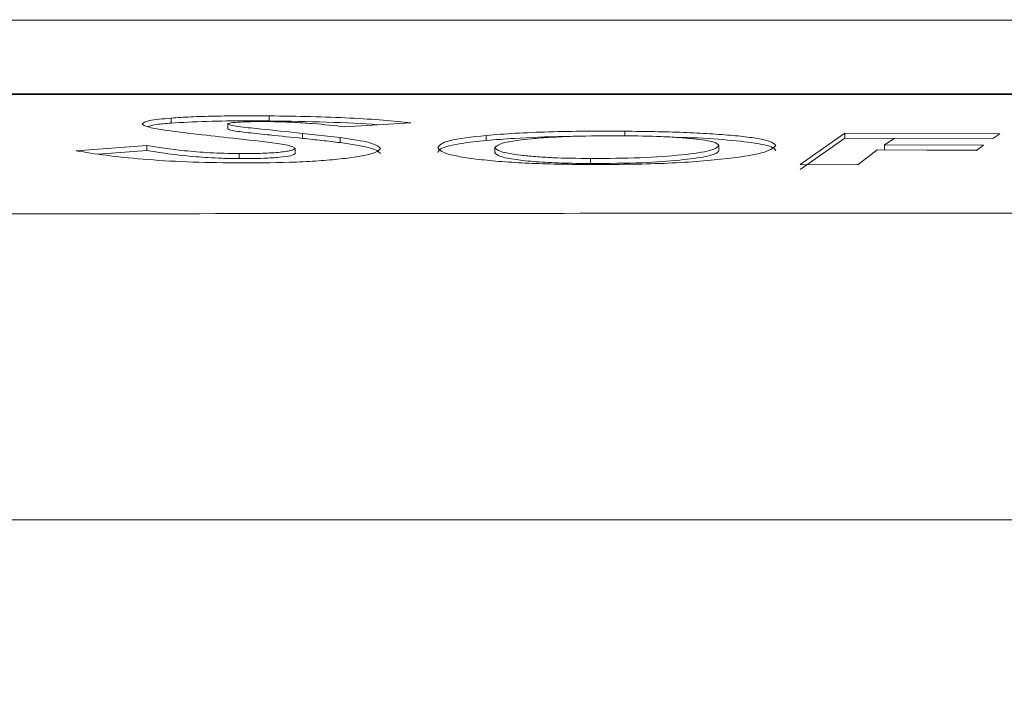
# Model space of a CAD drawing. Header units: millimetres. Extents: x 0 to 2100, y 0 to 1485.
# Tile 58 of 65: x 1515 to 1555, y 487 to 515. Entities that reach past the tile are written whole.
import ezdxf

# ---------------------------------------------------------------- set-up
doc = ezdxf.new("R2010")
doc.units = ezdxf.units.MM
doc.header["$LTSCALE"] = 5
doc.styles.add('SLDTEXTSTYLE1', font='TXT', dxfattribs={"width": 0.75})
doc.dimstyles.new('SLDDIMSTYLE0', dxfattribs={"dimtxt": 12.5, "dimasz": 15, "dimexe": 0, "dimexo": 0.0625, "dimgap": 3.125, "dimtad": 1, "dimdec": 0, "dimrnd": 1e-09, "dimzin": 12, "dimdsep": 46, "dimtxsty": 'SLDTEXTSTYLE1', "dimblk1": 'CLOSED', "dimblk2": 'CLOSED', "dimsah": 1, "dimcen": 0.09, "dimadec": 0, "dimazin": 3, "dimtfac": 1, "dimtofl": 0, "dimtmove": 0, "dimatfit": 3, "dimldrblk": 'CLOSED', "dimfxl": 0, "dimfrac": 2, "dimtolj": 1, "dimtzin": 12, "dimarcsym": 0})

# ---------------------------------------------------------------- blocks, each defined once
blk = doc.blocks.new('_CLOSED')
at = {"color": 0, "linetype": 'ByBlock', "lineweight": -2}
for p, q in [((-1, 0.166667), (0, 0)), ((-1, 0.166667), (-1, -0.166667)), ((0, 0), (-1, -0.166667)), ((0, 0), (-1, 0))]:
    blk.add_line(p, q, dxfattribs=at)
blk = doc.blocks.new('_D_1')
at = {"color": 7, "linetype": 'Continuous', "lineweight": 0}
for p, q in [((1039.244, 346.431), (1039.244, 589.586)), ((1743.54, 289.479), (1743.54, 589.586)), ((1743.54, 584.586), (1039.244, 584.586))]:
    blk.add_line(p, q, dxfattribs=at)
at = {"color": 7, "linetype": 'Continuous', "lineweight": 0, "xscale": 15, "yscale": 15, "rotation": 180.0000000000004}
blk.add_blockref('_CLOSED', (1039.244, 584.586), dxfattribs=at)
at = {"color": 7, "linetype": 'Continuous', "lineweight": 0, "xscale": 15, "yscale": 15}
blk.add_blockref('_CLOSED', (1743.54, 584.586), dxfattribs=at)
at = {"color": 7, "linetype": 'Continuous', "lineweight": 0, "insert": (1377.538, 600.7), "char_height": 12.5, "attachment_point": 1, "style": 'SLDTEXTSTYLE1'}
blk.add_mtext('704', dxfattribs=at)

msp = doc.modelspace()

# ---------------------------------------------------------------- linework, layer by layer
at = {"color": 7, "linetype": 'Continuous', "lineweight": 15}
for p, q in [((1521.472, 510.69), (1521.472, 510.489)), ((1525.387, 510.776), (1525.387, 510.576)), ((1528.405, 510.342), (1531.054, 510.502)), ((1523.738, 510.455), (1523.738, 510.254)), ((1539.607, 510.166), (1539.607, 509.966)), ((1528.23, 509.909), (1526.73, 510.079)), ((1526.73, 510.079), (1526.73, 509.878)), ((1528.23, 509.909), (1528.23, 509.708)), ((1534.071, 509.998), (1534.071, 509.797)), ((1548.401, 510.087), (1546.621, 508.83)), ((1546.621, 508.629), (1548.401, 509.886)), ((1554.599, 510.059), (1548.401, 510.087)), ((1548.401, 510.087), (1548.401, 509.886)), ((1548.401, 509.886), (1550.382, 509.877)), ((1549.994, 509.622), (1550.406, 509.893)), ((1550.406, 509.893), (1554.322, 509.876)), ((1554.322, 509.876), (1554.599, 510.059)), ((1520.502, 509.6), (1517.682, 509.383)), ((1518.557, 509.249), (1520.502, 509.399)), ((1520.502, 509.6), (1520.502, 509.399)), ((1526.425, 509.477), (1526.425, 509.276)), ((1534.409, 509.511), (1534.409, 509.31)), ((1543.364, 509.59), (1543.364, 509.389)), ((1548.92, 508.821), (1549.699, 509.415)), ((1549.699, 509.415), (1553.663, 509.399)), ((1553.94, 509.606), (1549.994, 509.622)), ((1549.994, 509.622), (1549.994, 509.422)), ((1549.994, 509.422), (1553.673, 509.406)), ((1553.663, 509.399), (1553.94, 509.606)), ((1524.189, 509.269), (1524.189, 509.068)), ((1538.23, 509.073), (1538.23, 508.872)), ((1546.621, 508.83), (1548.92, 508.821)), ((1294.711, 494.634), (1681.546, 494.634))]:
    msp.add_line(p, q, dxfattribs=at)
for points, knots in [([(1667.825, 514.459), (1665.521, 514.468), (1656.07, 514.504), (1641.163, 514.538), (1623.93, 514.566), (1609.267, 514.581), (1595.844, 514.591), (1582.767, 514.597), (1570.047, 514.602), (1557.258, 514.605), (1544.403, 514.607), (1531.482, 514.609), (1518.52, 514.609), (1505.568, 514.61), (1491.433, 514.61), (1477.215, 514.61), (1463.086, 514.61), (1450.235, 514.609), (1437.769, 514.608), (1426.526, 514.607), (1416.44, 514.606), (1407.286, 514.604), (1397.638, 514.601), (1387.646, 514.597), (1376.996, 514.592), (1366.058, 514.584), (1352.666, 514.572), (1337.224, 514.552), (1323.332, 514.523), (1308.475, 514.481), (1299.449, 514.447), (1292.677, 514.421)], [0, 0, 0, 0, 0.018698, 0.076722, 0.120366, 0.156794, 0.193287, 0.226296, 0.259401, 0.292734, 0.326232, 0.360347, 0.395102, 0.430013, 0.464942, 0.509826, 0.545637, 0.579371, 0.613158, 0.644931, 0.668059, 0.692227, 0.716469, 0.743486, 0.770568, 0.800412, 0.830308, 0.877753, 0.92528, 0.943938, 1, 1, 1, 1]), ([(1312.208, 511.782), (1314.646, 511.773), (1322.96, 511.744), (1337.347, 511.718), (1352.908, 511.696), (1366.131, 511.684), (1376.613, 511.677), (1386.916, 511.671), (1396.722, 511.667), (1406.303, 511.664), (1415.529, 511.662), (1424.95, 511.661), (1434.829, 511.659), (1445.236, 511.659), (1456.582, 511.658), (1468.559, 511.658), (1481.587, 511.658), (1494.939, 511.658), (1508.672, 511.658), (1521.877, 511.659), (1534.673, 511.66), (1547.077, 511.661), (1559.682, 511.663), (1572.442, 511.666), (1584.257, 511.671), (1595.04, 511.677), (1608.041, 511.685), (1622.668, 511.699), (1638.877, 511.725), (1658.343, 511.769), (1672.855, 511.825), (1682.534, 511.863)], [0, 0, 0, 0, 0.02076, 0.070793, 0.120902, 0.14999, 0.179124, 0.20593, 0.2328, 0.257362, 0.282001, 0.30588, 0.332092, 0.360733, 0.389436, 0.423967, 0.458524, 0.496515, 0.534049, 0.571593, 0.604672, 0.637946, 0.671326, 0.705158, 0.739114, 0.764925, 0.790737, 0.842561, 0.881875, 0.921217, 1, 1, 1, 1]), ([(1682.478, 511.634), (1672.816, 511.634), (1658.32, 511.634), (1638.866, 511.634), (1623.34, 511.634), (1608.63, 511.634), (1594.765, 511.634), (1583.356, 511.634), (1572.642, 511.634), (1562.995, 511.634), (1551.433, 511.634), (1537.992, 511.634), (1523.535, 511.634), (1510.271, 511.634), (1494.107, 511.634), (1477.998, 511.634), (1461.777, 511.634), (1449.505, 511.634), (1437.077, 511.634), (1425.864, 511.634), (1415.933, 511.634), (1407.343, 511.634), (1398.33, 511.634), (1388.943, 511.634), (1378.432, 511.634), (1367.249, 511.634), (1353.256, 511.634), (1337.294, 511.634), (1316.386, 511.634), (1301.616, 511.634), (1292.73, 511.634)], [0, 0, 0, 0, 0.074561, 0.111866, 0.149194, 0.193044, 0.223421, 0.253795, 0.278842, 0.303887, 0.326283, 0.366009, 0.405911, 0.437412, 0.468926, 0.531966, 0.563413, 0.594886, 0.626516, 0.658256, 0.67963, 0.70119, 0.722752, 0.747426, 0.772101, 0.802675, 0.833253, 0.880687, 0.928212, 1, 1, 1, 1]), ([(1521.472, 510.69), (1521.139, 510.658), (1520.472, 510.594), (1520.37, 510.503), (1520.319, 510.457)], [0, 0, 0, 0, 0.499757, 1, 1, 1, 1]), ([(1525.387, 510.776), (1525.014, 510.778), (1524.272, 510.782), (1523.197, 510.771), (1522.227, 510.741), (1521.723, 510.707), (1521.472, 510.69)], [0, 0, 0, 0, 0.251426, 0.50044, 0.750645, 1, 1, 1, 1]), ([(1521.472, 510.489), (1521.919, 510.516), (1522.783, 510.569), (1524.26, 510.582), (1525.112, 510.578), (1525.387, 510.576)], [0, 0, 0, 0, 0.421131, 0.813455, 1, 1, 1, 1]), ([(1523.738, 510.455), (1523.747, 510.463), (1523.763, 510.478), (1523.892, 510.507), (1524.223, 510.533), (1524.761, 510.55), (1525.159, 510.549), (1525.36, 510.549)], [0, 0, 0, 0, 0.124564, 0.248932, 0.498979, 0.74709, 1, 1, 1, 1]), ([(1525.36, 510.549), (1525.524, 510.546), (1525.85, 510.541), (1526.466, 510.517), (1527.404, 510.456), (1528.005, 510.388), (1528.405, 510.342)], [0, 0, 0, 0, 0.125178, 0.249978, 0.500005, 1, 1, 1, 1]), ([(1531.054, 510.502), (1530.703, 510.538), (1530.003, 510.61), (1528.648, 510.694), (1527.077, 510.754), (1525.95, 510.769), (1525.387, 510.776)], [0, 0, 0, 0, 0.250971, 0.50005, 0.750087, 1, 1, 1, 1]), ([(1525.387, 510.576), (1526.163, 510.563), (1527.72, 510.538), (1529.184, 510.471), (1529.716, 510.422), (1529.725, 510.422)], [0, 0, 0, 0, 0.494048, 0.991672, 1, 1, 1, 1]), ([(1520.319, 510.457), (1520.365, 510.416), (1520.458, 510.336), (1520.923, 510.255), (1521.155, 510.215)], [0, 0, 0, 0, 0.500693, 1, 1, 1, 1]), ([(1520.522, 510.351), (1520.626, 510.38), (1520.821, 510.433), (1521.266, 510.472), (1521.472, 510.489)], [0, 0, 0, 0, 0.539004, 1, 1, 1, 1]), ([(1521.155, 510.215), (1521.552, 510.163), (1522.348, 510.058), (1523.287, 509.957), (1523.757, 509.906)], [0, 0, 0, 0, 0.499629, 1, 1, 1, 1]), ([(1526.73, 510.079), (1526.142, 510.14), (1525.261, 510.232), (1524.258, 510.336), (1523.834, 510.403), (1523.77, 510.438), (1523.738, 510.455)], [0, 0, 0, 0, 0.500812, 0.751002, 0.875773, 1, 1, 1, 1]), ([(1523.738, 510.254), (1523.785, 510.233), (1523.897, 510.18), (1524.587, 510.101), (1525.547, 510.001), (1526.29, 509.924), (1526.73, 509.878)], [0, 0, 0, 0, 0.154408, 0.37201, 0.628058, 1, 1, 1, 1]), ([(1539.607, 510.166), (1539.086, 510.168), (1538.05, 510.17), (1536.548, 510.143), (1535.184, 510.087), (1534.443, 510.027), (1534.071, 509.998)], [0, 0, 0, 0, 0.251199, 0.500163, 0.749023, 1, 1, 1, 1]), ([(1545.644, 509.586), (1545.577, 509.663), (1545.475, 509.778), (1544.719, 509.911), (1543.961, 509.997), (1543.029, 510.067), (1541.608, 510.139), (1540.407, 510.156), (1539.607, 510.166)], [0, 0, 0, 0, 0.248831, 0.374178, 0.499234, 0.624594, 0.74965, 1, 1, 1, 1]), ([(1523.757, 509.906), (1524.325, 509.844), (1525.176, 509.75), (1526.07, 509.626), (1526.367, 509.543), (1526.405, 509.499), (1526.425, 509.477)], [0, 0, 0, 0, 0.500905, 0.749739, 0.87453, 1, 1, 1, 1]), ([(1526.73, 509.878), (1526.861, 509.865), (1527.123, 509.837), (1527.631, 509.782), (1527.991, 509.738), (1528.23, 509.708)], [0, 0, 0, 0, 0.25041, 0.500827, 1, 1, 1, 1]), ([(1529.844, 509.475), (1529.752, 509.556), (1529.567, 509.716), (1528.676, 509.845), (1528.23, 509.909)], [0, 0, 0, 0, 0.498975, 1, 1, 1, 1]), ([(1534.071, 509.998), (1533.5, 509.932), (1532.358, 509.801), (1532.206, 509.61), (1532.13, 509.514)], [0, 0, 0, 0, 0.49951, 1, 1, 1, 1]), ([(1532.13, 509.313), (1532.152, 509.362), (1532.214, 509.494), (1532.839, 509.665), (1533.712, 509.758), (1534.071, 509.797)], [0, 0, 0, 0, 0.252922, 0.693396, 1, 1, 1, 1]), ([(1534.071, 509.797), (1534.436, 509.825), (1535.338, 509.896), (1536.521, 509.949), (1537.322, 509.953), (1537.38, 509.953)], [0, 0, 0, 0, 0.386446, 0.955062, 1, 1, 1, 1]), ([(1534.409, 509.511), (1534.491, 509.579), (1534.656, 509.715), (1535.613, 509.848), (1536.634, 509.924), (1537.833, 509.979), (1538.865, 509.981), (1539.553, 509.983)], [0, 0, 0, 0, 0.248841, 0.498657, 0.624189, 0.749439, 1, 1, 1, 1]), ([(1539.553, 509.983), (1540.068, 509.976), (1540.843, 509.965), (1541.761, 509.916), (1542.358, 509.867), (1542.828, 509.807), (1543.276, 509.717), (1543.329, 509.64), (1543.364, 509.59)], [0, 0, 0, 0, 0.247545, 0.372792, 0.498224, 0.623751, 0.748998, 1, 1, 1, 1]), ([(1541.603, 509.922), (1541.764, 509.919), (1542.565, 509.903), (1543.776, 509.816), (1545.027, 509.678), (1545.574, 509.523), (1545.625, 509.423), (1545.644, 509.385)], [0, 0, 0, 0, 0.065437, 0.324495, 0.583363, 0.844396, 1, 1, 1, 1]), ([(1517.682, 509.383), (1518.058, 509.321), (1518.809, 509.196), (1520.305, 509.039), (1522.089, 508.928), (1523.376, 508.908), (1524.021, 508.898)], [0, 0, 0, 0, 0.2490008, 0.4986139, 0.7487137, 1, 1, 1, 1]), ([(1524.189, 509.269), (1523.789, 509.278), (1522.988, 509.296), (1521.641, 509.413), (1520.957, 509.526), (1520.502, 509.6)], [0, 0, 0, 0, 0.2492617, 0.5002075, 1, 1, 1, 1]), ([(1520.502, 509.399), (1520.726, 509.361), (1521.27, 509.269), (1522.24, 509.152), (1523.342, 509.083), (1523.956, 509.072), (1524.189, 509.068)], [0, 0, 0, 0, 0.253446, 0.615388, 0.854564, 1, 1, 1, 1]), ([(1524.021, 508.898), (1524.77, 508.899), (1525.898, 508.902), (1527.257, 508.97), (1528.155, 509.044), (1528.896, 509.135), (1529.661, 509.276), (1529.771, 509.396), (1529.844, 509.475)], [0, 0, 0, 0, 0.249519, 0.375199, 0.500317, 0.625848, 0.750575, 1, 1, 1, 1]), ([(1526.425, 509.477), (1526.394, 509.447), (1526.348, 509.402), (1526.046, 509.352), (1525.664, 509.309), (1525.042, 509.271), (1524.474, 509.269), (1524.189, 509.269)], [0, 0, 0, 0, 0.2476928, 0.3730436, 0.4986288, 0.7486793, 1, 1, 1, 1]), ([(1528.23, 509.708), (1528.452, 509.676), (1528.895, 509.612), (1529.625, 509.472), (1529.757, 509.353), (1529.844, 509.274)], [0, 0, 0, 0, 0.2542134, 0.5089268, 1, 1, 1, 1]), ([(1532.13, 509.514), (1532.19, 509.432), (1532.281, 509.307), (1532.995, 509.145), (1533.741, 509.036), (1534.678, 508.947), (1536.112, 508.858), (1537.303, 508.842), (1538.098, 508.831)], [0, 0, 0, 0, 0.247985, 0.373312, 0.49867, 0.624082, 0.749244, 1, 1, 1, 1]), ([(1538.23, 509.073), (1537.717, 509.08), (1536.945, 509.09), (1536.018, 509.147), (1535.238, 509.224), (1534.542, 509.351), (1534.453, 509.458), (1534.409, 509.511)], [0, 0, 0, 0, 0.24947, 0.375395, 0.500398, 0.750105, 1, 1, 1, 1]), ([(1538.098, 508.831), (1539.085, 508.836), (1540.569, 508.844), (1542.336, 508.939), (1543.861, 509.071), (1545.298, 509.293), (1545.529, 509.488), (1545.644, 509.586)], [0, 0, 0, 0, 0.2494443, 0.3749491, 0.5000058, 0.7496342, 1, 1, 1, 1]), ([(1543.364, 509.59), (1543.298, 509.522), (1543.165, 509.387), (1541.961, 509.213), (1540.279, 509.086), (1538.913, 509.077), (1538.23, 509.073)], [0, 0, 0, 0, 0.250074, 0.499585, 0.749676, 1, 1, 1, 1]), ([(1538.23, 508.872), (1538.943, 508.877), (1540.272, 508.885), (1541.842, 509.004), (1542.931, 509.149), (1543.317, 509.287), (1543.354, 509.367), (1543.364, 509.389)], [0, 0, 0, 0, 0.260942, 0.486439, 0.698024, 0.917652, 1, 1, 1, 1]), ([(1524.189, 509.068), (1524.529, 509.069), (1525.123, 509.071), (1525.824, 509.121), (1526.284, 509.183), (1526.402, 509.24), (1526.421, 509.27), (1526.425, 509.276)], [0, 0, 0, 0, 0.298729, 0.521, 0.743313, 0.95124, 1, 1, 1, 1]), ([(1534.409, 509.31), (1534.451, 509.258), (1534.529, 509.161), (1535.177, 509.033), (1536.032, 508.94), (1537.086, 508.885), (1537.84, 508.877), (1538.23, 508.872)], [0, 0, 0, 0, 0.243886, 0.453223, 0.631045, 0.808947, 1, 1, 1, 1]), ([(1302.817, 506.882), (1313.927, 506.859), (1336.404, 506.811), (1370.534, 506.673), (1405.176, 506.565), (1439.906, 506.595), (1474.385, 506.747), (1510.771, 506.867), (1549.524, 506.893), (1590.567, 506.898), (1631.574, 506.878), (1658.763, 506.836), (1672.25, 506.815)], [0, 0, 0, 0, 0.09022, 0.18253, 0.277185, 0.371533, 0.464531, 0.557207, 0.667016, 0.779215, 0.890478, 1, 1, 1, 1])]:
    msp.add_open_spline(points, degree=3, knots=knots, dxfattribs=at)

# ---------------------------------------------------------------- dimensions: what is measured, and where the dimension line sits
at = {"color": 7, "linetype": 'Continuous', "lineweight": 0}
dim = msp.add_linear_dim(base=(1039.244, 584.586), p1=(1743.54, 284.479), p2=(1039.244, 341.431), dimstyle='SLDDIMSTYLE0', dxfattribs=at)
dim.commit()
dim.dimension.update_dxf_attribs({"geometry": '_D_1', "text_midpoint": (1391.392, 584.586), "dimtype": 160})

doc.saveas('drawing.dxf')
